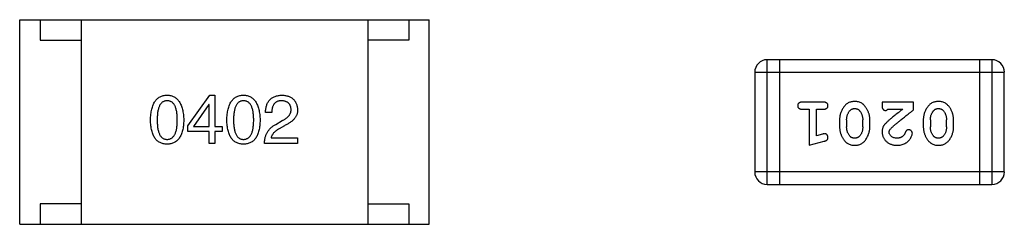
# Model space of a CAD drawing. Header units: millimetres. Extents: x 72 to 239, y 133 to 319.
# Tile 151 of 240: x 136.078 to 138.483, y 270.323 to 270.823. Entities that reach past the tile are written whole.
import ezdxf

# ---------------------------------------------------------------- set-up
doc = ezdxf.new("R2010")
doc.units = ezdxf.units.MM
doc.header["$LTSCALE"] = 5
doc.layers.get('0').update_dxf_attribs({"linetype": 'CONTINUOUS'})

msp = doc.modelspace()

# ---------------------------------------------------------------- linework, layer by layer
for p, q in [((136.0785, 270.3229), (136.0785, 270.8229)), ((136.0785, 270.8229), (137.0785, 270.8229)), ((136.1285, 270.8229), (136.1285, 270.7729)), ((136.2285, 270.8229), (136.2285, 270.3229)), ((136.9285, 270.8229), (136.9285, 270.3229)), ((137.0285, 270.8229), (137.0285, 270.7729)), ((137.0785, 270.3229), (137.0785, 270.8229)), ((136.1285, 270.7729), (136.2285, 270.7729)), ((137.0285, 270.7729), (136.9285, 270.7729)), ((137.904, 270.4203), (137.904, 270.7251)), ((138.4527, 270.7251), (137.904, 270.7251)), ((137.9345, 270.7251), (137.9345, 270.4203)), ((138.4222, 270.7251), (138.4222, 270.4203)), ((138.4527, 270.7251), (138.4527, 270.4203)), ((137.8735, 270.6946), (137.8735, 270.4508)), ((137.8735, 270.6946), (138.4831, 270.6946)), ((138.4831, 270.4508), (138.4831, 270.6946)), ((136.4891, 270.5638), (136.5429, 270.6386)), ((136.5429, 270.6386), (136.5554, 270.6386)), ((136.5554, 270.6386), (136.5554, 270.5619)), ((136.5403, 270.6156), (136.5029, 270.5619)), ((136.5409, 270.6156), (136.5403, 270.6156)), ((136.5409, 270.5619), (136.5409, 270.6156)), ((138.0415, 270.6215), (137.9896, 270.6215)), ((137.9896, 270.6042), (138.0069, 270.6042)), ((138.0069, 270.6042), (138.0069, 270.5161)), ((138.0242, 270.5392), (138.0242, 270.6042)), ((138.0242, 270.6042), (138.0415, 270.6042)), ((138.1846, 270.6215), (138.1846, 270.6136)), ((138.2617, 270.6215), (138.1846, 270.6215)), ((138.1988, 270.6042), (138.235, 270.6042)), ((138.2617, 270.6026), (138.2617, 270.6215)), ((136.694, 270.596), (136.6789, 270.596)), ((136.7038, 270.5671), (136.7196, 270.5763)), ((138.0808, 270.5784), (138.0808, 270.5607)), ((138.0981, 270.5781), (138.0981, 270.5609)), ((138.1374, 270.5609), (138.1374, 270.5781)), ((138.1547, 270.5607), (138.1547, 270.5784)), ((138.2853, 270.5784), (138.2853, 270.5607)), ((138.3026, 270.5781), (138.3026, 270.5609)), ((138.3419, 270.5609), (138.3419, 270.5781)), ((138.3593, 270.5607), (138.3593, 270.5784)), ((136.4891, 270.5494), (136.4891, 270.5638)), ((136.5029, 270.5619), (136.5409, 270.5619)), ((136.5554, 270.5619), (136.5731, 270.5619)), ((136.5731, 270.5619), (136.5731, 270.5494)), ((136.7248, 270.5638), (136.7124, 270.5566)), ((136.5409, 270.5494), (136.4891, 270.5494)), ((136.5409, 270.5205), (136.5409, 270.5494)), ((136.5554, 270.5494), (136.5554, 270.5205)), ((136.5731, 270.5494), (136.5554, 270.5494)), ((136.6927, 270.5343), (136.757, 270.5343)), ((136.757, 270.5343), (136.757, 270.5205)), ((138.0392, 270.5433), (138.0242, 270.5392)), ((136.5554, 270.5205), (136.5409, 270.5205)), ((136.757, 270.5205), (136.6763, 270.5205)), ((138.0069, 270.5161), (138.0434, 270.5259)), ((138.4831, 270.4508), (137.8735, 270.4508)), ((137.904, 270.4203), (138.4527, 270.4203)), ((136.1285, 270.3729), (136.1285, 270.3229)), ((136.2285, 270.3729), (136.1285, 270.3729)), ((136.9285, 270.3729), (137.0285, 270.3729)), ((137.0285, 270.3729), (137.0285, 270.3229)), ((136.0785, 270.3229), (137.0785, 270.3229))]:
    msp.add_line(p, q)
for centre, start, end in [((137.904, 270.6946), 90, 180), ((138.4527, 270.6946), 0, 90), ((137.904, 270.4508), 180, 270), ((138.4527, 270.4508), 270, 0)]:
    msp.add_arc(centre, 0.0305, start, end)
for points, knots in [([(136.3978, 270.5776), (136.3979, 270.58), (136.3981, 270.5848), (136.3987, 270.5916), (136.3996, 270.598), (136.4008, 270.6039), (136.4023, 270.6094), (136.4041, 270.6144), (136.4061, 270.6189), (136.4086, 270.623), (136.4112, 270.6266), (136.4142, 270.6297), (136.4175, 270.6324), (136.4212, 270.6346), (136.4251, 270.6363), (136.4293, 270.6376), (136.4338, 270.6384), (136.4369, 270.6385), (136.4385, 270.6386)], [0, 0, 0, 0, 0.088823, 0.172287, 0.250296, 0.323438, 0.392244, 0.456221, 0.516635, 0.573871, 0.628, 0.680335, 0.731489, 0.782557, 0.834044, 0.886738, 0.942089, 1, 1, 1, 1]), ([(136.4385, 270.6248), (136.4375, 270.6248), (136.4356, 270.6247), (136.4328, 270.6242), (136.4302, 270.6232), (136.4278, 270.6219), (136.4256, 270.6202), (136.4236, 270.6182), (136.4218, 270.6158), (136.4202, 270.613), (136.4188, 270.6098), (136.4175, 270.6063), (136.4166, 270.6024), (136.4157, 270.5982), (136.415, 270.5935), (136.4146, 270.5885), (136.4143, 270.5832), (136.4142, 270.5795), (136.4142, 270.5776)], [0, 0, 0, 0, 0.049764, 0.097007, 0.143217, 0.188577, 0.235116, 0.282997, 0.333719, 0.387776, 0.445989, 0.508679, 0.576563, 0.649481, 0.728235, 0.812722, 0.903548, 1, 1, 1, 1]), ([(136.4385, 270.6386), (136.4401, 270.6385), (136.4431, 270.6383), (136.4476, 270.6374), (136.4517, 270.6361), (136.4556, 270.6344), (136.4591, 270.6321), (136.4624, 270.6294), (136.4654, 270.6263), (136.4681, 270.6227), (136.4705, 270.6186), (136.4726, 270.6141), (136.4744, 270.6091), (136.476, 270.6037), (136.4772, 270.5978), (136.4782, 270.5915), (136.4788, 270.5847), (136.479, 270.58), (136.4791, 270.5776)], [0, 0, 0, 0, 0.057415, 0.112361, 0.16496, 0.216437, 0.267441, 0.318839, 0.371478, 0.426325, 0.483626, 0.544235, 0.608673, 0.677374, 0.750405, 0.828394, 0.911525, 1, 1, 1, 1]), ([(136.4634, 270.5776), (136.4634, 270.5795), (136.4634, 270.5832), (136.4631, 270.5886), (136.4626, 270.5935), (136.4619, 270.5982), (136.461, 270.6024), (136.46, 270.6063), (136.4587, 270.6098), (136.4573, 270.613), (136.4556, 270.6157), (136.4538, 270.6182), (136.4517, 270.6202), (136.4494, 270.6219), (136.447, 270.6232), (136.4443, 270.6242), (136.4415, 270.6247), (136.4395, 270.6248), (136.4385, 270.6248)], [0, 0, 0, 0, 0.095719, 0.185854, 0.269738, 0.347952, 0.420315, 0.487894, 0.550245, 0.608186, 0.662454, 0.713283, 0.761375, 0.808209, 0.854301, 0.901312, 0.949396, 1, 1, 1, 1]), ([(136.5844, 270.5776), (136.5844, 270.58), (136.5846, 270.5848), (136.5852, 270.5916), (136.5861, 270.598), (136.5873, 270.6039), (136.5888, 270.6094), (136.5906, 270.6144), (136.5927, 270.6189), (136.5951, 270.623), (136.5978, 270.6266), (136.6008, 270.6297), (136.6041, 270.6324), (136.6077, 270.6346), (136.6116, 270.6363), (136.6158, 270.6376), (136.6203, 270.6384), (136.6234, 270.6385), (136.625, 270.6386)], [0, 0, 0, 0, 0.088823, 0.172287, 0.250296, 0.323438, 0.392244, 0.456221, 0.516635, 0.573871, 0.628, 0.680335, 0.731489, 0.782557, 0.834044, 0.886738, 0.942089, 1, 1, 1, 1]), ([(136.625, 270.6248), (136.624, 270.6248), (136.6221, 270.6247), (136.6193, 270.6242), (136.6167, 270.6232), (136.6143, 270.6219), (136.6122, 270.6202), (136.6101, 270.6182), (136.6083, 270.6158), (136.6067, 270.613), (136.6053, 270.6098), (136.6041, 270.6063), (136.6031, 270.6024), (136.6022, 270.5982), (136.6015, 270.5935), (136.6011, 270.5885), (136.6008, 270.5832), (136.6008, 270.5795), (136.6007, 270.5776)], [0, 0, 0, 0, 0.049764, 0.097007, 0.143217, 0.188577, 0.235116, 0.282997, 0.333719, 0.387776, 0.445989, 0.508679, 0.576563, 0.649481, 0.728235, 0.812722, 0.903548, 1, 1, 1, 1]), ([(136.625, 270.6386), (136.6266, 270.6385), (136.6296, 270.6383), (136.6341, 270.6374), (136.6382, 270.6361), (136.6421, 270.6344), (136.6457, 270.6321), (136.6489, 270.6294), (136.6519, 270.6263), (136.6546, 270.6227), (136.657, 270.6186), (136.6591, 270.6141), (136.661, 270.6091), (136.6625, 270.6037), (136.6637, 270.5978), (136.6647, 270.5915), (136.6654, 270.5847), (136.6656, 270.58), (136.6657, 270.5776)], [0, 0, 0, 0, 0.057415, 0.112361, 0.16496, 0.216437, 0.267441, 0.318839, 0.371478, 0.426325, 0.483626, 0.544235, 0.608673, 0.677374, 0.750405, 0.828394, 0.911525, 1, 1, 1, 1]), ([(136.6499, 270.5776), (136.6499, 270.5795), (136.6499, 270.5832), (136.6496, 270.5886), (136.6491, 270.5935), (136.6484, 270.5982), (136.6476, 270.6024), (136.6465, 270.6063), (136.6452, 270.6098), (136.6438, 270.613), (136.6421, 270.6157), (136.6403, 270.6182), (136.6382, 270.6202), (136.636, 270.6219), (136.6335, 270.6232), (136.6308, 270.6242), (136.628, 270.6247), (136.626, 270.6248), (136.625, 270.6248)], [0, 0, 0, 0, 0.095719, 0.185854, 0.269738, 0.347952, 0.420315, 0.487894, 0.550245, 0.608186, 0.662454, 0.713283, 0.761375, 0.808209, 0.854301, 0.901312, 0.949396, 1, 1, 1, 1]), ([(136.6789, 270.596), (136.679, 270.5976), (136.6791, 270.6009), (136.6796, 270.6056), (136.6805, 270.61), (136.6816, 270.6141), (136.6831, 270.6179), (136.6849, 270.6213), (136.687, 270.6245), (136.6894, 270.6273), (136.6921, 270.6299), (136.6951, 270.632), (136.6984, 270.6339), (136.7021, 270.6355), (136.706, 270.6368), (136.7103, 270.6377), (136.7148, 270.6383), (136.718, 270.6385), (136.7196, 270.6386)], [0, 0, 0, 0, 0.074935, 0.145873, 0.212498, 0.27598, 0.33603, 0.394042, 0.450372, 0.505546, 0.560812, 0.616481, 0.673265, 0.732328, 0.7938, 0.858943, 0.92718, 1, 1, 1, 1]), ([(136.7176, 270.6248), (136.7167, 270.6248), (136.7149, 270.6247), (136.7123, 270.6244), (136.7098, 270.6238), (136.7075, 270.6231), (136.7054, 270.622), (136.7035, 270.6208), (136.7018, 270.6193), (136.7002, 270.6176), (136.6988, 270.6157), (136.6976, 270.6135), (136.6966, 270.6111), (136.6957, 270.6085), (136.695, 270.6057), (136.6945, 270.6027), (136.6941, 270.5994), (136.6941, 270.5971), (136.694, 270.596)], [0, 0, 0, 0, 0.065945, 0.127767, 0.186553, 0.242898, 0.297728, 0.351599, 0.404854, 0.459191, 0.515338, 0.573322, 0.634405, 0.698538, 0.767039, 0.84022, 0.917406, 1, 1, 1, 1]), ([(136.7412, 270.6038), (136.7412, 270.6046), (136.741, 270.6063), (136.7406, 270.6086), (136.74, 270.6107), (136.7393, 270.6128), (136.7384, 270.6146), (136.7373, 270.6163), (136.7361, 270.6179), (136.7347, 270.6193), (136.7331, 270.6205), (136.7314, 270.6216), (136.7295, 270.6225), (136.7274, 270.6233), (136.7252, 270.6239), (136.7228, 270.6244), (136.7203, 270.6247), (136.7185, 270.6248), (136.7176, 270.6248)], [0, 0, 0, 0, 0.069456, 0.136175, 0.198596, 0.258993, 0.316838, 0.37342, 0.428889, 0.48454, 0.540119, 0.597644, 0.65702, 0.718534, 0.783117, 0.851564, 0.923888, 1, 1, 1, 1]), ([(136.7196, 270.6386), (136.721, 270.6385), (136.7238, 270.6383), (136.7279, 270.6377), (136.7316, 270.6368), (136.7352, 270.6357), (136.7384, 270.6343), (136.7414, 270.6327), (136.7442, 270.6309), (136.7467, 270.6288), (136.7489, 270.6264), (136.7509, 270.6239), (136.7525, 270.621), (136.7539, 270.6179), (136.7551, 270.6146), (136.756, 270.611), (136.7566, 270.6072), (136.7568, 270.6045), (136.757, 270.6032)], [0, 0, 0, 0, 0.074847, 0.14558, 0.212628, 0.276599, 0.337792, 0.396608, 0.453638, 0.509854, 0.565589, 0.621545, 0.678777, 0.737222, 0.798388, 0.862259, 0.929312, 1, 1, 1, 1]), ([(136.7196, 270.5763), (136.7205, 270.5768), (136.7223, 270.5777), (136.7249, 270.5792), (136.7273, 270.5808), (136.7295, 270.5824), (136.7315, 270.584), (136.7334, 270.5856), (136.735, 270.5873), (136.7365, 270.589), (136.7377, 270.5908), (136.7388, 270.5925), (136.7397, 270.5944), (136.7404, 270.5962), (136.7409, 270.5981), (136.7412, 270.6), (136.7413, 270.6019), (136.7413, 270.6032), (136.7412, 270.6038)], [0, 0, 0, 0, 0.084365, 0.165386, 0.24176, 0.314729, 0.38433, 0.449952, 0.513164, 0.5734, 0.630824, 0.68644, 0.740136, 0.792605, 0.844515, 0.896112, 0.947763, 1, 1, 1, 1]), ([(136.757, 270.6032), (136.757, 270.6022), (136.757, 270.6002), (136.7568, 270.5973), (136.7563, 270.5944), (136.7555, 270.5916), (136.7544, 270.5889), (136.7531, 270.5862), (136.7515, 270.5836), (136.7496, 270.5812), (136.7474, 270.5787), (136.745, 270.5764), (136.7423, 270.5741), (136.7393, 270.5719), (136.7361, 270.5697), (136.7326, 270.5677), (136.7288, 270.5657), (136.7262, 270.5645), (136.7248, 270.5638)], [0, 0, 0, 0, 0.055083, 0.109453, 0.162685, 0.21614, 0.26961, 0.324284, 0.380202, 0.437433, 0.497084, 0.559152, 0.624288, 0.692446, 0.763862, 0.838743, 0.917269, 1, 1, 1, 1]), ([(137.9896, 270.6215), (137.9887, 270.6214), (137.987, 270.6214), (137.9847, 270.6209), (137.9827, 270.6202), (137.9812, 270.6191), (137.98, 270.6178), (137.9792, 270.6163), (137.9786, 270.6146), (137.9786, 270.6134), (137.9785, 270.6128)], [0, 0, 0, 0, 0.169012, 0.317488, 0.445429, 0.560977, 0.67065, 0.776666, 0.88492, 1, 1, 1, 1]), ([(137.9785, 270.6128), (137.9786, 270.6122), (137.9786, 270.611), (137.9791, 270.6093), (137.98, 270.6078), (137.9812, 270.6065), (137.9827, 270.6054), (137.9847, 270.6047), (137.987, 270.6042), (137.9887, 270.6042), (137.9896, 270.6042)], [0, 0, 0, 0, 0.11517, 0.223509, 0.328254, 0.438012, 0.553651, 0.682263, 0.830856, 1, 1, 1, 1]), ([(138.0525, 270.6128), (138.0525, 270.6134), (138.0524, 270.6146), (138.0519, 270.6163), (138.051, 270.6178), (138.0499, 270.6191), (138.0483, 270.6202), (138.0464, 270.6209), (138.0441, 270.6214), (138.0424, 270.6214), (138.0415, 270.6215)], [0, 0, 0, 0, 0.115051, 0.223278, 0.329269, 0.437893, 0.554681, 0.682591, 0.83103, 1, 1, 1, 1]), ([(138.0415, 270.6042), (138.0424, 270.6042), (138.044, 270.6042), (138.0464, 270.6047), (138.0483, 270.6054), (138.0499, 270.6065), (138.051, 270.6078), (138.0519, 270.6093), (138.0524, 270.611), (138.0525, 270.6122), (138.0525, 270.6128)], [0, 0, 0, 0, 0.169102, 0.317658, 0.446239, 0.563118, 0.671828, 0.776546, 0.884858, 1, 1, 1, 1]), ([(138.1177, 270.623), (138.1163, 270.623), (138.1134, 270.6229), (138.1093, 270.6222), (138.1055, 270.6211), (138.1019, 270.6195), (138.0986, 270.6175), (138.0956, 270.615), (138.0928, 270.612), (138.0903, 270.6086), (138.0881, 270.605), (138.0862, 270.6014), (138.0845, 270.5976), (138.0831, 270.5939), (138.0821, 270.5901), (138.0813, 270.5862), (138.0809, 270.5823), (138.0808, 270.5797), (138.0808, 270.5784)], [0, 0, 0, 0, 0.067217, 0.131051, 0.19272, 0.252824, 0.312745, 0.373449, 0.436041, 0.501494, 0.567761, 0.632087, 0.695096, 0.757109, 0.817993, 0.878657, 0.939311, 1, 1, 1, 1]), ([(138.0981, 270.5781), (138.0981, 270.5792), (138.0982, 270.5813), (138.0985, 270.5843), (138.0991, 270.5873), (138.0999, 270.5901), (138.1009, 270.5928), (138.1022, 270.5953), (138.1036, 270.5977), (138.1048, 270.5992), (138.1054, 270.5999)], [0, 0, 0, 0, 0.135449, 0.266263, 0.393429, 0.516942, 0.639128, 0.758779, 0.879341, 1, 1, 1, 1]), ([(138.1054, 270.5999), (138.1058, 270.6004), (138.1065, 270.6013), (138.1079, 270.6025), (138.1093, 270.6035), (138.1108, 270.6043), (138.1124, 270.6049), (138.1141, 270.6054), (138.1158, 270.6057), (138.117, 270.6057), (138.1176, 270.6057)], [0, 0, 0, 0, 0.129853, 0.25607, 0.380154, 0.49978, 0.62208, 0.743277, 0.868791, 1, 1, 1, 1]), ([(138.1176, 270.6057), (138.1183, 270.6057), (138.1195, 270.6057), (138.1213, 270.6054), (138.123, 270.605), (138.1246, 270.6044), (138.1261, 270.6037), (138.1275, 270.6028), (138.1287, 270.6017), (138.1294, 270.6009), (138.1298, 270.6004)], [0, 0, 0, 0, 0.139844, 0.271849, 0.399162, 0.521619, 0.6402, 0.758957, 0.87828, 1, 1, 1, 1]), ([(138.1547, 270.5784), (138.1547, 270.5795), (138.1547, 270.5816), (138.1544, 270.5848), (138.1539, 270.5879), (138.1532, 270.591), (138.1523, 270.5941), (138.1512, 270.5971), (138.1499, 270.6), (138.1485, 270.6029), (138.1469, 270.6056), (138.1453, 270.6082), (138.1436, 270.6105), (138.142, 270.6126), (138.1403, 270.6145), (138.1386, 270.6161), (138.1368, 270.6175), (138.1345, 270.6191), (138.1313, 270.6208), (138.1271, 270.6221), (138.1225, 270.6229), (138.1193, 270.623), (138.1177, 270.623)], [0, 0, 0, 0, 0.049886, 0.09882, 0.148132, 0.19689, 0.246038, 0.295176, 0.345305, 0.395692, 0.445312, 0.491875, 0.535813, 0.577009, 0.616081, 0.652689, 0.687585, 0.720206, 0.785062, 0.85223, 0.923759, 1, 1, 1, 1]), ([(138.1298, 270.6004), (138.1304, 270.5997), (138.1316, 270.5981), (138.1332, 270.5955), (138.1345, 270.5929), (138.1356, 270.5901), (138.1364, 270.5873), (138.137, 270.5843), (138.1374, 270.5813), (138.1374, 270.5792), (138.1374, 270.5781)], [0, 0, 0, 0, 0.124927, 0.248361, 0.370889, 0.492583, 0.61616, 0.741472, 0.869044, 1, 1, 1, 1]), ([(138.1846, 270.6136), (138.1847, 270.6125), (138.1847, 270.6106), (138.1851, 270.6078), (138.1858, 270.6056), (138.1869, 270.6039), (138.1882, 270.6026), (138.1897, 270.6017), (138.1914, 270.6011), (138.1926, 270.601), (138.1933, 270.601)], [0, 0, 0, 0, 0.1844, 0.34094, 0.473574, 0.586824, 0.690029, 0.789175, 0.890445, 1, 1, 1, 1]), ([(138.1933, 270.601), (138.1937, 270.6011), (138.1947, 270.6011), (138.1961, 270.6018), (138.1975, 270.6028), (138.1983, 270.6037), (138.1988, 270.6042)], [0, 0, 0, 0, 0.20611, 0.432681, 0.695597, 1, 1, 1, 1]), ([(138.235, 270.6042), (138.233, 270.6026), (138.2291, 270.5996), (138.2237, 270.5953), (138.2187, 270.5914), (138.2143, 270.5878), (138.2103, 270.5846), (138.2069, 270.5818), (138.204, 270.5793), (138.2022, 270.5778), (138.2014, 270.5771)], [0, 0, 0, 0, 0.176662, 0.337826, 0.484741, 0.617764, 0.73494, 0.837793, 0.926412, 1, 1, 1, 1]), ([(138.2067, 270.5576), (138.2071, 270.5581), (138.2081, 270.559), (138.2097, 270.5606), (138.2116, 270.5623), (138.2138, 270.5642), (138.2162, 270.5664), (138.2189, 270.5687), (138.222, 270.5712), (138.2253, 270.5739), (138.2289, 270.5768), (138.2327, 270.5799), (138.2369, 270.5832), (138.2413, 270.5867), (138.246, 270.5904), (138.251, 270.5943), (138.2562, 270.5984), (138.2599, 270.6012), (138.2617, 270.6026)], [0, 0, 0, 0, 0.026647, 0.057942, 0.094152, 0.134806, 0.180631, 0.231142, 0.286385, 0.346321, 0.411439, 0.481035, 0.555329, 0.634592, 0.718826, 0.807759, 0.901393, 1, 1, 1, 1]), ([(138.3222, 270.623), (138.3208, 270.623), (138.3179, 270.6229), (138.3139, 270.6222), (138.31, 270.6211), (138.3064, 270.6195), (138.3031, 270.6175), (138.3001, 270.615), (138.2973, 270.612), (138.2948, 270.6086), (138.2926, 270.605), (138.2907, 270.6014), (138.289, 270.5976), (138.2876, 270.5939), (138.2866, 270.5901), (138.2858, 270.5862), (138.2854, 270.5823), (138.2853, 270.5797), (138.2853, 270.5784)], [0, 0, 0, 0, 0.067217, 0.131051, 0.19272, 0.252824, 0.312745, 0.373449, 0.436041, 0.501494, 0.567761, 0.632087, 0.695096, 0.757109, 0.817993, 0.878657, 0.939311, 1, 1, 1, 1]), ([(138.3026, 270.5781), (138.3026, 270.5792), (138.3027, 270.5813), (138.303, 270.5843), (138.3036, 270.5873), (138.3044, 270.5901), (138.3054, 270.5928), (138.3067, 270.5953), (138.3081, 270.5977), (138.3093, 270.5992), (138.3099, 270.5999)], [0, 0, 0, 0, 0.135449, 0.266263, 0.393429, 0.516942, 0.639128, 0.758779, 0.879341, 1, 1, 1, 1]), ([(138.3099, 270.5999), (138.3103, 270.6004), (138.3111, 270.6013), (138.3124, 270.6025), (138.3138, 270.6035), (138.3153, 270.6043), (138.3169, 270.6049), (138.3186, 270.6054), (138.3203, 270.6057), (138.3215, 270.6057), (138.3222, 270.6057)], [0, 0, 0, 0, 0.129853, 0.25607, 0.380154, 0.49978, 0.62208, 0.743277, 0.868791, 1, 1, 1, 1]), ([(138.3593, 270.5784), (138.3592, 270.5795), (138.3592, 270.5816), (138.3589, 270.5848), (138.3584, 270.5879), (138.3577, 270.591), (138.3568, 270.5941), (138.3557, 270.5971), (138.3544, 270.6), (138.353, 270.6029), (138.3514, 270.6056), (138.3498, 270.6082), (138.3481, 270.6105), (138.3465, 270.6126), (138.3448, 270.6145), (138.3431, 270.6161), (138.3413, 270.6175), (138.339, 270.6191), (138.3358, 270.6208), (138.3316, 270.6221), (138.327, 270.6229), (138.3238, 270.623), (138.3222, 270.623)], [0, 0, 0, 0, 0.049886, 0.09882, 0.148132, 0.19689, 0.246038, 0.295176, 0.345305, 0.395692, 0.445312, 0.491875, 0.535813, 0.577009, 0.616081, 0.652689, 0.687585, 0.720206, 0.785062, 0.85223, 0.923759, 1, 1, 1, 1]), ([(138.3222, 270.6057), (138.3228, 270.6057), (138.324, 270.6057), (138.3259, 270.6054), (138.3276, 270.605), (138.3291, 270.6044), (138.3306, 270.6037), (138.332, 270.6028), (138.3332, 270.6017), (138.3339, 270.6009), (138.3343, 270.6004)], [0, 0, 0, 0, 0.139844, 0.271849, 0.399162, 0.521619, 0.6402, 0.758957, 0.87828, 1, 1, 1, 1]), ([(138.3343, 270.6004), (138.3349, 270.5997), (138.3361, 270.5981), (138.3377, 270.5955), (138.339, 270.5929), (138.3401, 270.5901), (138.3409, 270.5873), (138.3415, 270.5843), (138.3419, 270.5813), (138.3419, 270.5792), (138.3419, 270.5781)], [0, 0, 0, 0, 0.124927, 0.248361, 0.370889, 0.492583, 0.61616, 0.741472, 0.869044, 1, 1, 1, 1]), ([(136.4385, 270.5186), (136.4369, 270.5187), (136.4338, 270.5188), (136.4293, 270.5195), (136.4251, 270.5208), (136.4212, 270.5224), (136.4176, 270.5246), (136.4142, 270.5271), (136.4112, 270.5302), (136.4086, 270.5337), (136.4061, 270.5376), (136.4041, 270.542), (136.4023, 270.5468), (136.4008, 270.5521), (136.3996, 270.5578), (136.3987, 270.564), (136.3981, 270.5707), (136.3979, 270.5752), (136.3978, 270.5776)], [0, 0, 0, 0, 0.059135, 0.115606, 0.169241, 0.221578, 0.273261, 0.324749, 0.377329, 0.431642, 0.488541, 0.548597, 0.612232, 0.680174, 0.752504, 0.829777, 0.912307, 1, 1, 1, 1]), ([(136.4142, 270.5776), (136.4142, 270.5757), (136.4143, 270.572), (136.4146, 270.5666), (136.415, 270.5617), (136.4157, 270.557), (136.4166, 270.5528), (136.4175, 270.5489), (136.4188, 270.5454), (136.4202, 270.5422), (136.4218, 270.5394), (136.4236, 270.537), (136.4256, 270.535), (136.4278, 270.5333), (136.4302, 270.532), (136.4328, 270.531), (136.4356, 270.5305), (136.4375, 270.5304), (136.4385, 270.5304)], [0, 0, 0, 0, 0.096457, 0.187288, 0.27178, 0.350132, 0.423455, 0.491343, 0.554037, 0.612253, 0.666313, 0.717038, 0.764921, 0.811214, 0.856775, 0.902988, 0.950234, 1, 1, 1, 1]), ([(136.4385, 270.5304), (136.4395, 270.5304), (136.4415, 270.5306), (136.4443, 270.5312), (136.447, 270.5322), (136.4494, 270.5335), (136.4517, 270.5352), (136.4537, 270.5373), (136.4556, 270.5398), (136.4573, 270.5426), (136.4587, 270.5457), (136.46, 270.5492), (136.4611, 270.5531), (136.4619, 270.5573), (136.4626, 270.5619), (136.4631, 270.5668), (136.4634, 270.5721), (136.4634, 270.5757), (136.4634, 270.5776)], [0, 0, 0, 0, 0.050879, 0.099377, 0.146973, 0.193618, 0.240619, 0.289461, 0.34047, 0.395283, 0.453059, 0.515633, 0.582666, 0.655287, 0.732971, 0.815933, 0.905166, 1, 1, 1, 1]), ([(136.4791, 270.5776), (136.4791, 270.5752), (136.4789, 270.5707), (136.4783, 270.564), (136.4774, 270.5578), (136.4762, 270.5521), (136.4747, 270.5468), (136.4729, 270.542), (136.4708, 270.5376), (136.4684, 270.5337), (136.4657, 270.5302), (136.4627, 270.5271), (136.4594, 270.5246), (136.4558, 270.5224), (136.4519, 270.5208), (136.4477, 270.5195), (136.4432, 270.5188), (136.4401, 270.5187), (136.4385, 270.5186)], [0, 0, 0, 0, 0.08769, 0.170218, 0.24749, 0.319818, 0.387758, 0.451391, 0.511445, 0.568185, 0.622681, 0.67526, 0.726746, 0.778428, 0.830764, 0.884397, 0.940866, 1, 1, 1, 1]), ([(136.625, 270.5186), (136.6234, 270.5187), (136.6203, 270.5188), (136.6158, 270.5195), (136.6116, 270.5208), (136.6077, 270.5224), (136.6041, 270.5246), (136.6008, 270.5271), (136.5978, 270.5302), (136.5951, 270.5337), (136.5927, 270.5376), (136.5906, 270.542), (136.5888, 270.5468), (136.5873, 270.5521), (136.5861, 270.5578), (136.5852, 270.564), (136.5846, 270.5707), (136.5844, 270.5752), (136.5844, 270.5776)], [0, 0, 0, 0, 0.059135, 0.115606, 0.169241, 0.221578, 0.273261, 0.324749, 0.377329, 0.431642, 0.488541, 0.548597, 0.612232, 0.680174, 0.752504, 0.829777, 0.912307, 1, 1, 1, 1]), ([(136.6007, 270.5776), (136.6008, 270.5757), (136.6008, 270.572), (136.6011, 270.5666), (136.6015, 270.5617), (136.6022, 270.557), (136.6031, 270.5528), (136.6041, 270.5489), (136.6053, 270.5454), (136.6067, 270.5422), (136.6083, 270.5394), (136.6101, 270.537), (136.6121, 270.535), (136.6144, 270.5333), (136.6167, 270.532), (136.6193, 270.531), (136.6221, 270.5305), (136.624, 270.5304), (136.625, 270.5304)], [0, 0, 0, 0, 0.096457, 0.187288, 0.27178, 0.350132, 0.423455, 0.491343, 0.554037, 0.612253, 0.666313, 0.717038, 0.764921, 0.811214, 0.856775, 0.902988, 0.950234, 1, 1, 1, 1]), ([(136.625, 270.5304), (136.626, 270.5304), (136.628, 270.5306), (136.6308, 270.5312), (136.6335, 270.5322), (136.636, 270.5335), (136.6382, 270.5352), (136.6403, 270.5373), (136.6421, 270.5398), (136.6438, 270.5426), (136.6453, 270.5457), (136.6465, 270.5492), (136.6476, 270.5531), (136.6484, 270.5573), (136.6491, 270.5619), (136.6496, 270.5668), (136.6499, 270.5721), (136.6499, 270.5757), (136.6499, 270.5776)], [0, 0, 0, 0, 0.050879, 0.099377, 0.146973, 0.193618, 0.240619, 0.289461, 0.34047, 0.395283, 0.453059, 0.515633, 0.582666, 0.655287, 0.732971, 0.815933, 0.905166, 1, 1, 1, 1]), ([(136.6657, 270.5776), (136.6656, 270.5752), (136.6654, 270.5707), (136.6648, 270.564), (136.6639, 270.5578), (136.6627, 270.5521), (136.6612, 270.5468), (136.6594, 270.542), (136.6574, 270.5376), (136.655, 270.5337), (136.6523, 270.5302), (136.6493, 270.5271), (136.6459, 270.5246), (136.6423, 270.5224), (136.6384, 270.5208), (136.6342, 270.5195), (136.6297, 270.5188), (136.6266, 270.5187), (136.625, 270.5186)], [0, 0, 0, 0, 0.08769, 0.170218, 0.24749, 0.319818, 0.387758, 0.451391, 0.511445, 0.568185, 0.622681, 0.67526, 0.726746, 0.778428, 0.830764, 0.884397, 0.940866, 1, 1, 1, 1]), ([(138.2014, 270.5771), (138.2005, 270.5763), (138.1988, 270.5749), (138.1965, 270.5726), (138.1943, 270.5705), (138.1925, 270.5685), (138.1909, 270.5667), (138.1895, 270.5649), (138.1884, 270.5633), (138.1873, 270.5612), (138.1862, 270.5587), (138.1853, 270.5555), (138.1847, 270.5522), (138.1847, 270.55), (138.1846, 270.5488)], [0, 0, 0, 0, 0.103002, 0.197728, 0.285279, 0.365235, 0.437224, 0.502446, 0.560545, 0.611446, 0.707576, 0.80349, 0.900532, 1, 1, 1, 1]), ([(136.6763, 270.5205), (136.6764, 270.5219), (136.6765, 270.5245), (136.6769, 270.5283), (136.6774, 270.5319), (136.6782, 270.5355), (136.6792, 270.5389), (136.6804, 270.5422), (136.6818, 270.5453), (136.6835, 270.5483), (136.6853, 270.5511), (136.6874, 270.5538), (136.6896, 270.5564), (136.692, 270.5588), (136.6947, 270.5611), (136.6975, 270.5633), (136.7006, 270.5653), (136.7028, 270.5665), (136.7038, 270.5671)], [0, 0, 0, 0, 0.069512, 0.136307, 0.201431, 0.265186, 0.327322, 0.388242, 0.448098, 0.507757, 0.566952, 0.626243, 0.686026, 0.745963, 0.807549, 0.869906, 0.934172, 1, 1, 1, 1]), ([(136.7124, 270.5566), (136.711, 270.5558), (136.7083, 270.5542), (136.7046, 270.5517), (136.7013, 270.549), (136.6986, 270.5462), (136.6964, 270.5434), (136.6946, 270.5405), (136.6933, 270.5375), (136.6929, 270.5354), (136.6927, 270.5343)], [0, 0, 0, 0, 0.158292, 0.304606, 0.440272, 0.565336, 0.681745, 0.791834, 0.896966, 1, 1, 1, 1]), ([(138.0808, 270.5607), (138.0808, 270.5596), (138.0809, 270.5575), (138.0812, 270.5543), (138.0817, 270.5511), (138.0824, 270.548), (138.0833, 270.545), (138.0844, 270.542), (138.0857, 270.539), (138.0872, 270.5361), (138.0888, 270.5334), (138.0904, 270.5308), (138.0921, 270.5285), (138.0937, 270.5264), (138.0955, 270.5246), (138.0972, 270.5229), (138.0989, 270.5215), (138.1013, 270.5199), (138.1044, 270.5183), (138.1086, 270.517), (138.1132, 270.5162), (138.1163, 270.5161), (138.1179, 270.5161)], [0, 0, 0, 0, 0.049855, 0.099516, 0.148482, 0.19758, 0.246804, 0.296268, 0.346517, 0.397047, 0.446826, 0.49336, 0.537801, 0.579207, 0.617974, 0.654833, 0.689171, 0.722088, 0.786392, 0.853518, 0.924186, 1, 1, 1, 1]), ([(138.1057, 270.5386), (138.1051, 270.5394), (138.1039, 270.541), (138.1023, 270.5436), (138.101, 270.5462), (138.1, 270.549), (138.0991, 270.5518), (138.0985, 270.5548), (138.0982, 270.5578), (138.0981, 270.5599), (138.0981, 270.5609)], [0, 0, 0, 0, 0.125331, 0.248948, 0.371201, 0.494032, 0.616811, 0.742104, 0.868849, 1, 1, 1, 1]), ([(138.1179, 270.5161), (138.1194, 270.5161), (138.1222, 270.5162), (138.1263, 270.5169), (138.1301, 270.518), (138.1337, 270.5196), (138.137, 270.5217), (138.14, 270.5242), (138.1428, 270.5271), (138.1453, 270.5305), (138.1475, 270.5341), (138.1494, 270.5378), (138.1511, 270.5415), (138.1524, 270.5453), (138.1535, 270.5491), (138.1542, 270.5529), (138.1547, 270.5568), (138.1547, 270.5594), (138.1547, 270.5607)], [0, 0, 0, 0, 0.06692, 0.130834, 0.19258, 0.252759, 0.312631, 0.373411, 0.436359, 0.501894, 0.568244, 0.632472, 0.69556, 0.757163, 0.818592, 0.878885, 0.939235, 1, 1, 1, 1]), ([(138.1374, 270.5609), (138.1374, 270.5599), (138.1374, 270.5578), (138.137, 270.5547), (138.1365, 270.5518), (138.1357, 270.549), (138.1347, 270.5463), (138.1334, 270.5438), (138.1319, 270.5414), (138.1308, 270.5399), (138.1302, 270.5392)], [0, 0, 0, 0, 0.135446, 0.266257, 0.393419, 0.517936, 0.639137, 0.758785, 0.879345, 1, 1, 1, 1]), ([(138.2019, 270.5479), (138.202, 270.5487), (138.2021, 270.5503), (138.2031, 270.5527), (138.2046, 270.5552), (138.206, 270.5568), (138.2067, 270.5576)], [0, 0, 0, 0, 0.212836, 0.442809, 0.70317, 1, 1, 1, 1]), ([(138.2497, 270.5538), (138.2493, 270.5538), (138.2483, 270.5538), (138.2469, 270.5535), (138.2457, 270.553), (138.2445, 270.5523), (138.2435, 270.5514), (138.2426, 270.5503), (138.2419, 270.5489), (138.2415, 270.5478), (138.2413, 270.5473)], [0, 0, 0, 0, 0.127347, 0.246131, 0.359406, 0.470543, 0.586092, 0.711469, 0.847022, 1, 1, 1, 1]), ([(138.2586, 270.5454), (138.2585, 270.5459), (138.2585, 270.547), (138.2579, 270.5486), (138.2571, 270.55), (138.256, 270.5513), (138.2546, 270.5524), (138.2531, 270.5532), (138.2515, 270.5538), (138.2503, 270.5538), (138.2497, 270.5538)], [0, 0, 0, 0, 0.120856, 0.239483, 0.360995, 0.490166, 0.620982, 0.746416, 0.870253, 1, 1, 1, 1]), ([(138.2853, 270.5607), (138.2853, 270.5596), (138.2854, 270.5575), (138.2857, 270.5543), (138.2862, 270.5511), (138.2869, 270.548), (138.2878, 270.545), (138.2889, 270.542), (138.2902, 270.539), (138.2917, 270.5361), (138.2933, 270.5334), (138.2949, 270.5308), (138.2966, 270.5285), (138.2983, 270.5264), (138.3, 270.5246), (138.3017, 270.5229), (138.3034, 270.5215), (138.3058, 270.5199), (138.3089, 270.5183), (138.3131, 270.517), (138.3177, 270.5162), (138.3208, 270.5161), (138.3225, 270.5161)], [0, 0, 0, 0, 0.049855, 0.099516, 0.148482, 0.19758, 0.246804, 0.296268, 0.346517, 0.397047, 0.446826, 0.49336, 0.537801, 0.579207, 0.617974, 0.654833, 0.689171, 0.722088, 0.786392, 0.853518, 0.924186, 1, 1, 1, 1]), ([(138.3102, 270.5386), (138.3096, 270.5394), (138.3084, 270.541), (138.3068, 270.5436), (138.3055, 270.5462), (138.3045, 270.549), (138.3036, 270.5518), (138.303, 270.5548), (138.3027, 270.5578), (138.3026, 270.5599), (138.3026, 270.5609)], [0, 0, 0, 0, 0.125331, 0.248948, 0.371201, 0.494032, 0.616811, 0.742104, 0.868849, 1, 1, 1, 1]), ([(138.3225, 270.5161), (138.3239, 270.5161), (138.3267, 270.5162), (138.3308, 270.5169), (138.3346, 270.518), (138.3382, 270.5196), (138.3415, 270.5217), (138.3445, 270.5242), (138.3473, 270.5271), (138.3498, 270.5305), (138.352, 270.5341), (138.3539, 270.5378), (138.3556, 270.5415), (138.3569, 270.5453), (138.358, 270.5491), (138.3587, 270.5529), (138.3592, 270.5568), (138.3592, 270.5594), (138.3593, 270.5607)], [0, 0, 0, 0, 0.06692, 0.130834, 0.19258, 0.252759, 0.312631, 0.373411, 0.436359, 0.501894, 0.568244, 0.632472, 0.69556, 0.757163, 0.818592, 0.878885, 0.939235, 1, 1, 1, 1]), ([(138.3419, 270.5609), (138.3419, 270.5599), (138.3419, 270.5578), (138.3416, 270.5547), (138.341, 270.5518), (138.3402, 270.549), (138.3392, 270.5463), (138.3379, 270.5438), (138.3364, 270.5414), (138.3353, 270.5399), (138.3347, 270.5392)], [0, 0, 0, 0, 0.135446, 0.266257, 0.393419, 0.517936, 0.639137, 0.758785, 0.879345, 1, 1, 1, 1]), ([(138.0446, 270.5444), (138.0443, 270.5444), (138.0435, 270.5443), (138.0423, 270.5441), (138.0408, 270.5438), (138.0398, 270.5435), (138.0392, 270.5433)], [0, 0, 0, 0, 0.183151, 0.413144, 0.682305, 1, 1, 1, 1]), ([(138.0434, 270.5259), (138.0443, 270.5262), (138.0458, 270.5267), (138.0479, 270.5275), (138.0496, 270.5284), (138.0508, 270.5295), (138.0516, 270.5306), (138.0521, 270.532), (138.0524, 270.5335), (138.0525, 270.5345), (138.0525, 270.5351)], [0, 0, 0, 0, 0.187321, 0.344927, 0.475328, 0.579604, 0.674244, 0.773631, 0.882025, 1, 1, 1, 1]), ([(138.0525, 270.5351), (138.0525, 270.5357), (138.0524, 270.537), (138.0519, 270.5387), (138.0512, 270.5403), (138.0502, 270.5417), (138.049, 270.5429), (138.0476, 270.5438), (138.0461, 270.5443), (138.0451, 270.5443), (138.0446, 270.5444)], [0, 0, 0, 0, 0.138815, 0.27042, 0.39836, 0.52875, 0.654955, 0.771147, 0.884581, 1, 1, 1, 1]), ([(138.1178, 270.5334), (138.1172, 270.5334), (138.116, 270.5334), (138.1141, 270.5337), (138.1124, 270.5341), (138.1109, 270.5347), (138.1094, 270.5354), (138.108, 270.5363), (138.1068, 270.5374), (138.106, 270.5382), (138.1057, 270.5386)], [0, 0, 0, 0, 0.138115, 0.270177, 0.397547, 0.520057, 0.63869, 0.757499, 0.878226, 1, 1, 1, 1]), ([(138.1302, 270.5392), (138.1298, 270.5387), (138.129, 270.5378), (138.1276, 270.5366), (138.1262, 270.5356), (138.1247, 270.5348), (138.1231, 270.5341), (138.1214, 270.5337), (138.1196, 270.5334), (138.1184, 270.5334), (138.1178, 270.5334)], [0, 0, 0, 0, 0.13042, 0.256046, 0.378133, 0.498725, 0.620452, 0.742761, 0.869406, 1, 1, 1, 1]), ([(138.1846, 270.5488), (138.1847, 270.5477), (138.1847, 270.5455), (138.1852, 270.5423), (138.186, 270.5392), (138.1872, 270.5362), (138.1886, 270.5333), (138.1904, 270.5306), (138.1925, 270.528), (138.1949, 270.5256), (138.1975, 270.5234), (138.2004, 270.5214), (138.2034, 270.5197), (138.2067, 270.5184), (138.2101, 270.5174), (138.2136, 270.5166), (138.2174, 270.5161), (138.22, 270.5161), (138.2213, 270.5161)], [0, 0, 0, 0, 0.060981, 0.120256, 0.178148, 0.236115, 0.293993, 0.352864, 0.413358, 0.476056, 0.539296, 0.602396, 0.665116, 0.728325, 0.792919, 0.859317, 0.928302, 1, 1, 1, 1]), ([(138.2214, 270.5334), (138.22, 270.5334), (138.2173, 270.5335), (138.2135, 270.5343), (138.2101, 270.5357), (138.2073, 270.5376), (138.2049, 270.5399), (138.2032, 270.5424), (138.2021, 270.5451), (138.202, 270.547), (138.2019, 270.5479)], [0, 0, 0, 0, 0.156344, 0.299348, 0.4327, 0.561, 0.682299, 0.791883, 0.89611, 1, 1, 1, 1]), ([(138.2213, 270.5161), (138.223, 270.5161), (138.2264, 270.5162), (138.2313, 270.5171), (138.236, 270.5185), (138.2405, 270.5205), (138.2447, 270.5229), (138.2483, 270.5258), (138.2515, 270.5291), (138.254, 270.5326), (138.256, 270.5362), (138.2574, 270.5395), (138.2584, 270.5425), (138.2585, 270.5445), (138.2586, 270.5454)], [0, 0, 0, 0, 0.098286, 0.193983, 0.289056, 0.384352, 0.477435, 0.566197, 0.652355, 0.737986, 0.818188, 0.887401, 0.94802, 1, 1, 1, 1]), ([(138.2363, 270.5387), (138.2358, 270.5383), (138.2348, 270.5375), (138.2332, 270.5364), (138.2314, 270.5354), (138.2296, 270.5347), (138.2277, 270.5341), (138.2257, 270.5337), (138.2236, 270.5334), (138.2222, 270.5334), (138.2214, 270.5334)], [0, 0, 0, 0, 0.121873, 0.243139, 0.363336, 0.485133, 0.607572, 0.734701, 0.864814, 1, 1, 1, 1]), ([(138.2413, 270.5473), (138.241, 270.5464), (138.2404, 270.5447), (138.2391, 270.5424), (138.2379, 270.5403), (138.2368, 270.5393), (138.2363, 270.5387)], [0, 0, 0, 0, 0.285518, 0.544185, 0.781367, 1, 1, 1, 1]), ([(138.3223, 270.5334), (138.3217, 270.5334), (138.3205, 270.5334), (138.3187, 270.5337), (138.317, 270.5341), (138.3154, 270.5347), (138.3139, 270.5354), (138.3125, 270.5363), (138.3113, 270.5374), (138.3106, 270.5382), (138.3102, 270.5386)], [0, 0, 0, 0, 0.138115, 0.270177, 0.397547, 0.520057, 0.63869, 0.757499, 0.878226, 1, 1, 1, 1]), ([(138.3347, 270.5392), (138.3343, 270.5387), (138.3335, 270.5378), (138.3321, 270.5366), (138.3307, 270.5356), (138.3292, 270.5348), (138.3276, 270.5341), (138.3259, 270.5337), (138.3242, 270.5334), (138.3229, 270.5334), (138.3223, 270.5334)], [0, 0, 0, 0, 0.13042, 0.256046, 0.378133, 0.498725, 0.620452, 0.742761, 0.869406, 1, 1, 1, 1])]:
    msp.add_open_spline(points, degree=3, knots=knots)

doc.saveas('drawing.dxf')
